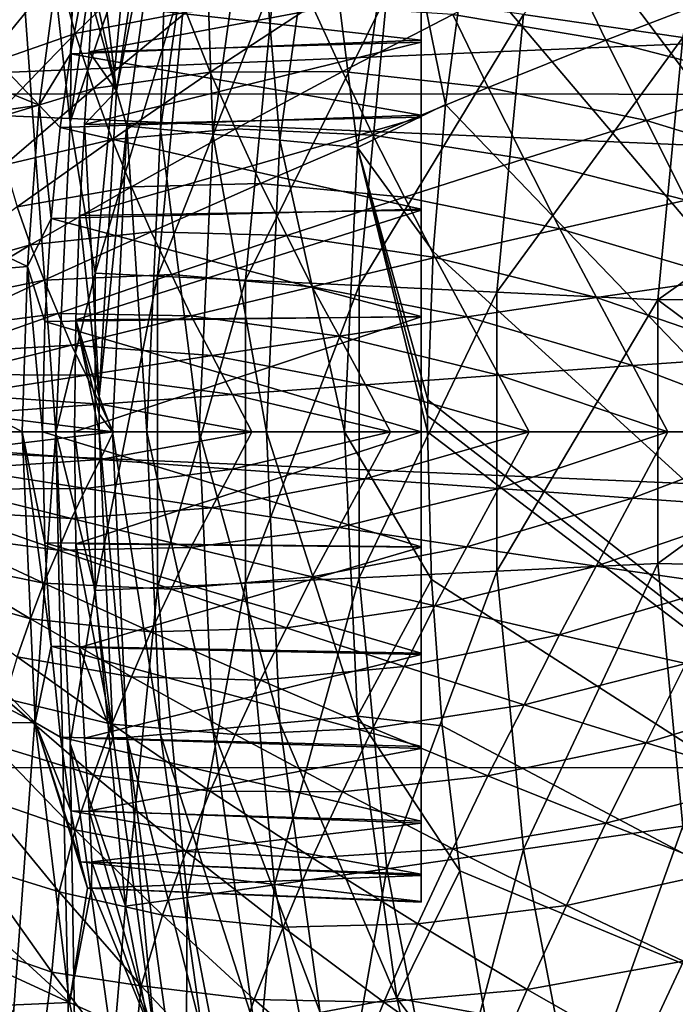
# Model space of a CAD drawing. Header units: metres. Extents: x -31 to 127, y -24 to 31.
# Tile 9 of 150: x -20.72 to -16.73, y -3.48 to 2.51. Entities that reach past the tile are written whole.
import ezdxf

# ---------------------------------------------------------------- set-up
doc = ezdxf.new("R2010")
doc.units = ezdxf.units.M
doc.layers.add('solid_12_381_041_XXX', color=7, linetype='CONTINUOUS')

msp = doc.modelspace()

# ---------------------------------------------------------------- linework, layer by layer
at = {"layer": 'solid_12_381_041_XXX'}
for points in [[(-20.413277, 1.883314, 115.500305), (-20.291185, 9.720755, 115.500305), (-21.076139, 7.876562, 115.500305)], [(-20.413277, 1.883314, 115.500305), (-20.151819, 3.759118, 115.500305), (-20.291185, 9.720755, 115.500305)], [(-20.499462, -0.006935, 115.500305), (-21.076139, 7.876562, 115.500305), (-21.076042, -7.876822, 115.500305)], [(-20.499462, -0.006935, 115.500305), (-20.413277, 1.883314, 115.500305), (-21.076139, 7.876562, 115.500305)], [(-10.718798, -5.719483, 143.050308), (-17.391512, 5.488624, 143.050308), (-10.718798, 5.719479, 143.050308)], [(-10.718798, -5.719483, 143.050308), (-17.641508, 4.623957, 143.050308), (-17.391512, 5.488624, 143.050308)], [(-10.718798, -5.719483, 143.050308), (-17.84767, 3.752752, 143.050308), (-17.641508, 4.623957, 143.050308)], [(23.655149, 4.054073, -4), (-23.911116, 2.054668, -4), (-23.651144, 4.076988, -4)], [(23.912514, 2.042088, -4), (-23.911116, 2.054668, -4), (23.655149, 4.054073, -4)], [(-16.684931, 2.399048, 125.583504), (-16.381338, 3.974181, 125.583504), (-17.655321, 2.538603, 124.063568)], [(-20.346802, 3.872965, 127.53817), (-19.854027, 3.91697, 141.120102), (-20.130098, 2.074645, 141.120102)], [(-19.811338, 3.703381, 141.621948), (-20.130098, 2.074645, 141.120102), (-19.854027, 3.91697, 141.120102)], [(-22.047062, 3.511264, 128.331024), (-20.346802, 3.872965, 127.53817), (-20.601984, 1.986371, 127.657166)], [(-20.601984, 1.986371, 127.657166), (-20.346802, 3.872965, 127.53817), (-20.409946, 2.29872, 132.464417)], [(-20.346802, 3.872965, 127.53817), (-20.351295, 2.612224, 133.057999), (-20.409946, 2.29872, 132.464417)], [(-20.346802, 3.872965, 127.53817), (-20.130098, 2.074645, 141.120102), (-20.282694, 2.777168, 134.384384)], [(-20.076191, 2.886632, 117.29406), (-20.151819, 3.759118, 115.500305), (-20.413277, 1.883314, 115.500305)], [(-10.718798, -5.719483, 143.050308), (-18.009626, 2.876137, 143.050308), (-17.84767, 3.752752, 143.050308)], [(-20.068533, 1.859623, 141.621948), (-20.130098, 2.074645, 141.120102), (-19.811338, 3.703381, 141.621948)], [(-20.068533, 1.859623, 141.621948), (-19.811338, 3.703381, 141.621948), (-19.861963, 1.840482, 142.08902)], [(-19.811338, 3.703381, 141.621948), (-19.607416, 3.665262, 142.08902), (-19.861963, 1.840482, 142.08902)], [(-19.861963, 1.840482, 142.08902), (-19.607416, 3.665262, 142.08902), (-19.544266, 1.811043, 142.488266)], [(-19.607416, 3.665262, 142.08902), (-19.293791, 3.606635, 142.488266), (-19.544266, 1.811043, 142.488266)], [(-19.544266, 1.811043, 142.488266), (-19.293791, 3.606635, 142.488266), (-19.136187, 1.773229, 142.793625)], [(-19.293791, 3.606635, 142.488266), (-18.890942, 3.531329, 142.793625), (-19.136187, 1.773229, 142.793625)], [(-22.170044, 2.630987, 128.388367), (-22.047062, 3.511264, 128.331024), (-20.601984, 1.986371, 127.657166)], [(-19.136187, 1.773229, 142.793625), (-18.890942, 3.531329, 142.793625), (-18.664373, 1.729509, 142.985138)], [(-18.890942, 3.531329, 142.793625), (-18.425175, 3.444262, 142.985138), (-18.664373, 1.729509, 142.985138)], [(-18.664373, 1.729509, 142.985138), (-18.425175, 3.444262, 142.985138), (-18.128487, 1.990728, 143.050308)], [(-18.425175, 3.444262, 142.985138), (-18.009626, 2.876137, 143.050308), (-18.128487, 1.990728, 143.050308)], [(-20.480488, 2.798801, 145.178833), (-20.382034, 2.422498, 145.185944), (-19.850616, 2.940373, 145.208755)], [(-19.850616, 2.940373, 145.208755), (-20.382034, 2.422498, 145.185944), (-19.706018, 2.552619, 145.218231)], [(-20.259676, 0.965209, 117.29406), (-20.076191, 2.886632, 117.29406), (-20.413277, 1.883314, 115.500305)], [(-19.701231, 2.832783, 119.06263), (-20.076191, 2.886632, 117.29406), (-20.259676, 0.965209, 117.29406)], [(-10.718798, -5.719483, 143.050308), (-18.128487, 1.990728, 143.050308), (-18.009626, 2.876137, 143.050308)], [(-17.393433, 2.881082, 145.325638), (-18.08489, 2.537766, 145.295624), (-17.152878, 2.381662, 145.339737)], [(-17.393433, 2.881082, 145.325638), (-17.152878, 2.381662, 145.339737), (-16.417868, 2.666394, 145.371567)], [(-19.881294, 0.947246, 119.06263), (-19.701231, 2.832783, 119.06263), (-20.259676, 0.965209, 117.29406)], [(-19.169666, 2.756347, 120.789749), (-19.701231, 2.832783, 119.06263), (-19.881294, 0.947246, 119.06263)], [(-18.277462, -2.857796, 133.693054), (-18.277462, 2.699038, 133.043457), (-18.277462, 2.860646, 133.715866)], [(-18.277462, -2.860646, 134.384735), (-18.277462, 2.860646, 133.715866), (-18.277462, 2.857796, 134.407547)], [(-18.277462, -2.857796, 133.693054), (-18.277462, 2.860646, 133.715866), (-18.277462, -2.860646, 134.384735)], [(-18.277462, -2.699038, 135.057159), (-18.277462, 2.857796, 134.407547), (-18.277462, 2.690887, 135.078812)], [(-18.277462, -2.860646, 134.384735), (-18.277462, 2.857796, 134.407547), (-18.277462, -2.699038, 135.057159)], [(-20.980555, 2.642631, 145.155029), (-20.951477, 2.224674, 145.158798), (-20.480488, 2.798801, 145.178833)], [(-20.480488, 2.798801, 145.178833), (-20.951477, 2.224674, 145.158798), (-20.382034, 2.422498, 145.185944)], [(-20.130098, 2.074645, 141.120102), (-20.280912, 2.618175, 135.035278), (-20.282694, 2.777168, 134.384384)], [(-19.344872, 0.921684, 120.789749), (-19.169666, 2.756347, 120.789749), (-19.881294, 0.947246, 119.06263)], [(-18.485832, 2.658018, 122.461281), (-19.169666, 2.756347, 120.789749), (-19.344872, 0.921684, 120.789749)], [(-20.351295, 2.612224, 133.057999), (-18.277462, 2.699038, 133.043457), (-18.277462, 2.381453, 132.429306)], [(-18.277462, -2.690887, 133.02179), (-18.277462, 2.381453, 132.429306), (-18.277462, 2.699038, 133.043457)], [(-18.277462, -2.690887, 133.02179), (-18.277462, 2.699038, 133.043457), (-18.277462, -2.857796, 133.693054)], [(-20.297421, 2.311035, 135.626587), (-18.277462, 2.369255, 135.68898), (-18.277462, 2.690887, 135.078812)], [(-20.280912, 2.618175, 135.035278), (-20.297421, 2.311035, 135.626587), (-18.277462, 2.690887, 135.078812)], [(-18.654787, 0.888803, 122.461281), (-18.485832, 2.658018, 122.461281), (-19.344872, 0.921684, 120.789749)], [(-17.655321, 2.538603, 124.063568), (-18.485832, 2.658018, 122.461281), (-18.654787, 0.888803, 122.461281)], [(-18.277462, -2.381453, 135.671295), (-18.277462, 2.690887, 135.078812), (-18.277462, 2.369255, 135.68898)], [(-18.277462, -2.699038, 135.057159), (-18.277462, 2.690887, 135.078812), (-18.277462, -2.381453, 135.671295)], [(-16.417868, 2.666394, 145.371567), (-17.152878, 2.381662, 145.339737), (-16.149405, 2.121691, 145.386673)], [(-22.25765, 1.750735, 128.429214), (-22.170044, 2.630987, 128.388367), (-20.601984, 1.986371, 127.657166)], [(-20.409946, 2.29872, 132.464417), (-20.351295, 2.612224, 133.057999), (-18.277462, 2.381453, 132.429306)], [(-20.130098, 2.074645, 141.120102), (-20.297421, 2.311035, 135.626587), (-20.280912, 2.618175, 135.035278)], [(-19.706018, 2.552619, 145.218231), (-19.559864, 2.18685, 145.227295), (-18.939882, 2.592184, 145.254868)], [(-18.939882, 2.592184, 145.254868), (-19.559864, 2.18685, 145.227295), (-18.756132, 2.191149, 145.265808)], [(-18.939882, 2.592184, 145.254868), (-18.756132, 2.191149, 145.265808), (-18.08489, 2.537766, 145.295624)], [(-20.382034, 2.422498, 145.185944), (-20.270298, 2.089067, 145.193146), (-19.706018, 2.552619, 145.218231)], [(-19.706018, 2.552619, 145.218231), (-20.270298, 2.089067, 145.193146), (-19.559864, 2.18685, 145.227295)], [(-18.08489, 2.537766, 145.295624), (-18.756132, 2.191149, 145.265808), (-17.870235, 2.093861, 145.308014)], [(-17.816687, 0.848873, 124.063568), (-17.655321, 2.538603, 124.063568), (-18.654787, 0.888803, 122.461281)], [(-18.08489, 2.537766, 145.295624), (-17.870235, 2.093861, 145.308014), (-17.152878, 2.381662, 145.339737)], [(-16.684931, 2.399048, 125.583504), (-17.655321, 2.538603, 124.063568), (-17.816687, 0.848873, 124.063568)], [(-20.951477, 2.224674, 145.158798), (-20.886831, 1.901406, 145.163544), (-20.382034, 2.422498, 145.185944)], [(-20.382034, 2.422498, 145.185944), (-20.886831, 1.901406, 145.163544), (-20.270298, 2.089067, 145.193146)], [(-16.837425, 0.80219, 125.583504), (-16.684931, 2.399048, 125.583504), (-17.816687, 0.848873, 124.063568)], [(-16.837425, 0.80219, 125.583504), (-15.664584, 1.633304, 127.000305), (-16.684931, 2.399048, 125.583504)], [(-20.409946, 2.29872, 132.464417), (-18.277462, 2.381453, 132.429306), (-18.277462, 1.926328, 131.908478)], [(-20.325274, 1.868716, 136.129547), (-18.277462, 1.914531, 136.202774), (-18.277462, 2.369255, 135.68898)], [(-20.297421, 2.311035, 135.626587), (-20.325274, 1.868716, 136.129547), (-18.277462, 2.369255, 135.68898)], [(-18.277462, -2.369255, 132.411621), (-18.277462, 1.926328, 131.908478), (-18.277462, 2.381453, 132.429306)], [(-18.277462, -2.369255, 132.411621), (-18.277462, 2.381453, 132.429306), (-18.277462, -2.690887, 133.02179)], [(-18.277462, -1.926328, 136.192123), (-18.277462, 2.369255, 135.68898), (-18.277462, 1.914531, 136.202774)], [(-18.277462, -2.381453, 135.671295), (-18.277462, 2.369255, 135.68898), (-18.277462, -1.926328, 136.192123)], [(-17.152878, 2.381662, 145.339737), (-17.870235, 2.093861, 145.308014), (-16.906937, 1.892639, 145.353409)], [(-17.152878, 2.381662, 145.339737), (-16.906937, 1.892639, 145.353409), (-16.149405, 2.121691, 145.386673)], [(-20.601984, 1.986371, 127.657166), (-20.409946, 2.29872, 132.464417), (-20.472986, 1.850819, 131.963608)], [(-20.472986, 1.850819, 131.963608), (-20.409946, 2.29872, 132.464417), (-18.277462, 1.926328, 131.908478)], [(-20.130098, 2.074645, 141.120102), (-20.325274, 1.868716, 136.129547), (-20.297421, 2.311035, 135.626587)], [(-20.270298, 2.089067, 145.193146), (-20.157787, 1.778788, 145.200043), (-19.559864, 2.18685, 145.227295)], [(-19.559864, 2.18685, 145.227295), (-20.157787, 1.778788, 145.200043), (-19.407614, 1.841807, 145.236237)], [(-19.559864, 2.18685, 145.227295), (-19.407614, 1.841807, 145.236237), (-18.756132, 2.191149, 145.265808)], [(-18.756132, 2.191149, 145.265808), (-19.407614, 1.841807, 145.236237), (-18.570337, 1.803476, 145.276398)], [(-18.756132, 2.191149, 145.265808), (-18.570337, 1.803476, 145.276398), (-17.870235, 2.093861, 145.308014)], [(-16.149405, 2.121691, 145.386673), (-16.906937, 1.892639, 145.353409), (-15.88588, 1.581786, 145.400772)], [(-23.911116, 2.054668, -4), (24, 0, -4), (-24, 0, -4)], [(23.912514, 2.042088, -4), (24, 0, -4), (-23.911116, 2.054668, -4)], [(-20.886831, 1.901406, 145.163544), (-20.810392, 1.62292, 145.168457), (-20.270298, 2.089067, 145.193146)], [(-20.270298, 2.089067, 145.193146), (-20.810392, 1.62292, 145.168457), (-20.157787, 1.778788, 145.200043)], [(-20.130098, 2.074645, 141.120102), (-20.235584, 0.21474, 141.120102), (-20.325274, 1.868716, 136.129547)], [(-20.068533, 1.859623, 141.621948), (-20.235584, 0.21474, 141.120102), (-20.130098, 2.074645, 141.120102)], [(-17.870235, 2.093861, 145.308014), (-18.570337, 1.803476, 145.276398), (-17.64999, 1.661271, 145.320129)], [(-17.870235, 2.093861, 145.308014), (-17.64999, 1.661271, 145.320129), (-16.906937, 1.892639, 145.353409)], [(-22.25765, 1.750735, 128.429214), (-20.601984, 1.986371, 127.657166), (-20.672581, 1.005658, 127.690086)], [(-20.672581, 1.005658, 127.690086), (-20.601984, 1.986371, 127.657166), (-20.52874, 1.297855, 131.584198)], [(-20.601984, 1.986371, 127.657166), (-20.472986, 1.850819, 131.963608), (-20.52874, 1.297855, 131.584198)], [(-18.664373, 1.729509, 142.985138), (-18.128487, 1.990728, 143.050308), (-18.20425, 1.096526, 143.050308)], [(-10.718798, -5.719483, 143.050308), (-18.20425, 1.096526, 143.050308), (-18.128487, 1.990728, 143.050308)], [(-20.472986, 1.850819, 131.963608), (-18.277462, 1.926328, 131.908478), (-18.277462, 1.355124, 131.509262)], [(-18.277462, -1.914531, 131.897827), (-18.277462, 1.355124, 131.509262), (-18.277462, 1.926328, 131.908478)], [(-18.277462, -1.914531, 131.897827), (-18.277462, 1.926328, 131.908478), (-18.277462, -2.369255, 132.411621)], [(-20.259676, 0.965209, 117.29406), (-20.413277, 1.883314, 115.500305), (-20.499462, -0.006935, 115.500305)], [(-20.355122, 1.3146, 136.515289), (-18.277462, 1.347385, 136.595688), (-18.277462, 1.914531, 136.202774)], [(-20.325274, 1.868716, 136.129547), (-20.355122, 1.3146, 136.515289), (-18.277462, 1.914531, 136.202774)], [(-20.235584, 0.21474, 141.120102), (-20.355122, 1.3146, 136.515289), (-20.325274, 1.868716, 136.129547)], [(-20.068533, 1.859623, 141.621948), (-20.154509, 0, 141.621948), (-20.235584, 0.21474, 141.120102)], [(-20.068533, 1.859623, 141.621948), (-19.947054, 0, 142.08902), (-20.154509, 0, 141.621948)], [(-20.068533, 1.859623, 141.621948), (-19.861963, 1.840482, 142.08902), (-19.947054, 0, 142.08902)], [(-18.277462, -1.355124, 136.591339), (-18.277462, 1.914531, 136.202774), (-18.277462, 1.347385, 136.595688)], [(-18.277462, -1.926328, 136.192123), (-18.277462, 1.914531, 136.202774), (-18.277462, -1.355124, 136.591339)], [(-16.906937, 1.892639, 145.353409), (-17.64999, 1.661271, 145.320129), (-16.665653, 1.40915, 145.366226)], [(-16.906937, 1.892639, 145.353409), (-16.665653, 1.40915, 145.366226), (-15.88588, 1.581786, 145.400772)], [(-20.52874, 1.297855, 131.584198), (-20.472986, 1.850819, 131.963608), (-18.277462, 1.355124, 131.509262)], [(-20.157787, 1.778788, 145.200043), (-20.039789, 1.490316, 145.206879), (-19.407614, 1.841807, 145.236237)], [(-19.407614, 1.841807, 145.236237), (-20.039789, 1.490316, 145.206879), (-19.253609, 1.510982, 145.244904)], [(-19.861963, 1.840482, 142.08902), (-19.627996, 0, 142.488266), (-19.947054, 0, 142.08902)], [(-19.861963, 1.840482, 142.08902), (-19.544266, 1.811043, 142.488266), (-19.627996, 0, 142.488266)], [(-19.544266, 1.811043, 142.488266), (-19.218168, 0, 142.793625), (-19.627996, 0, 142.488266)], [(-19.544266, 1.811043, 142.488266), (-19.136187, 1.773229, 142.793625), (-19.218168, 0, 142.793625)], [(-19.407614, 1.841807, 145.236237), (-19.253609, 1.510982, 145.244904), (-18.570337, 1.803476, 145.276398)], [(-18.570337, 1.803476, 145.276398), (-19.253609, 1.510982, 145.244904), (-18.378923, 1.427969, 145.286835)], [(-18.570337, 1.803476, 145.276398), (-18.378923, 1.427969, 145.286835), (-17.64999, 1.661271, 145.320129)], [(-22.309824, 0.867518, 128.453552), (-22.25765, 1.750735, 128.429214), (-20.672581, 1.005658, 127.690086)], [(-20.810392, 1.62292, 145.168457), (-20.734118, 1.368681, 145.173111), (-20.157787, 1.778788, 145.200043)], [(-20.157787, 1.778788, 145.200043), (-20.734118, 1.368681, 145.173111), (-20.039789, 1.490316, 145.206879)], [(-19.136187, 1.773229, 142.793625), (-18.744333, 0, 142.985138), (-19.218168, 0, 142.793625)], [(-19.136187, 1.773229, 142.793625), (-18.664373, 1.729509, 142.985138), (-18.744333, 0, 142.985138)], [(-18.664373, 1.729509, 142.985138), (-18.237942, 0, 143.050308), (-18.744333, 0, 142.985138)], [(-18.664373, 1.729509, 142.985138), (-18.237686, 0.096766, 143.050308), (-18.237942, 0, 143.050308)], [(-18.664373, 1.729509, 142.985138), (-18.20425, 1.096526, 143.050308), (-18.236916, 0.19353, 143.050308)], [(-18.664373, 1.729509, 142.985138), (-18.236916, 0.19353, 143.050308), (-18.237686, 0.096766, 143.050308)], [(-17.64999, 1.661271, 145.320129), (-18.378923, 1.427969, 145.286835), (-17.434305, 1.234884, 145.331528)], [(-17.64999, 1.661271, 145.320129), (-17.434305, 1.234884, 145.331528), (-16.665653, 1.40915, 145.366226)], [(-16.837425, 0.80219, 125.583504), (-15.728741, 0.812231, 127.000305), (-15.664584, 1.633304, 127.000305)], [(-20.039789, 1.490316, 145.206879), (-19.920479, 1.21685, 145.213547), (-19.253609, 1.510982, 145.244904)], [(-19.253609, 1.510982, 145.244904), (-19.920479, 1.21685, 145.213547), (-19.094118, 1.193105, 145.25354)], [(-19.253609, 1.510982, 145.244904), (-19.094118, 1.193105, 145.25354), (-18.378923, 1.427969, 145.286835)], [(-20.734118, 1.368681, 145.173111), (-20.653118, 1.137252, 145.17778), (-20.039789, 1.490316, 145.206879)], [(-20.039789, 1.490316, 145.206879), (-20.653118, 1.137252, 145.17778), (-19.920479, 1.21685, 145.213547)], [(-18.378923, 1.427969, 145.286835), (-19.094118, 1.193105, 145.25354), (-18.192137, 1.059267, 145.296661)], [(-18.378923, 1.427969, 145.286835), (-18.192137, 1.059267, 145.296661), (-17.434305, 1.234884, 145.331528)], [(-16.665653, 1.40915, 145.366226), (-17.434305, 1.234884, 145.331528), (-16.416744, 0.93304, 145.378784)], [(-20.734118, 1.368681, 145.173111), (-21.289324, 0.95721, 145.14653), (-20.653118, 1.137252, 145.17778)], [(-20.52874, 1.297855, 131.584198), (-18.277462, 1.355124, 131.509262), (-18.277462, 0.701965, 131.256577)], [(-20.377613, 0.68137, 136.759445), (-18.277462, 0.699196, 136.844559), (-18.277462, 1.347385, 136.595688)], [(-20.355122, 1.3146, 136.515289), (-20.377613, 0.68137, 136.759445), (-18.277462, 1.347385, 136.595688)], [(-18.277462, -1.347385, 131.504929), (-18.277462, 0.701965, 131.256577), (-18.277462, 1.355124, 131.509262)], [(-18.277462, -1.347385, 131.504929), (-18.277462, 1.355124, 131.509262), (-18.277462, -1.914531, 131.897827)], [(-18.277462, -0.701965, 136.844025), (-18.277462, 1.347385, 136.595688), (-18.277462, 0.699196, 136.844559)], [(-18.277462, -1.355124, 136.591339), (-18.277462, 1.347385, 136.595688), (-18.277462, -0.701965, 136.844025)], [(-20.672581, 1.005658, 127.690086), (-20.52874, 1.297855, 131.584198), (-20.567053, 0.671613, 131.346771)], [(-20.567053, 0.671613, 131.346771), (-20.52874, 1.297855, 131.584198), (-18.277462, 0.701965, 131.256577)], [(-20.235584, 0.21474, 141.120102), (-20.377613, 0.68137, 136.759445), (-20.355122, 1.3146, 136.515289)], [(-20.653118, 1.137252, 145.17778), (-20.571375, 0.921552, 145.182327), (-19.920479, 1.21685, 145.213547)], [(-19.920479, 1.21685, 145.213547), (-20.571375, 0.921552, 145.182327), (-19.795954, 0.957048, 145.220245)], [(-19.920479, 1.21685, 145.213547), (-19.795954, 0.957048, 145.220245), (-19.094118, 1.193105, 145.25354)], [(-17.434305, 1.234884, 145.331528), (-18.192137, 1.059267, 145.296661), (-17.210573, 0.816617, 145.342819)], [(-17.434305, 1.234884, 145.331528), (-17.210573, 0.816617, 145.342819), (-16.416744, 0.93304, 145.378784)], [(-19.094118, 1.193105, 145.25354), (-19.795954, 0.957048, 145.220245), (-18.939463, 0.882572, 145.261658)], [(-19.094118, 1.193105, 145.25354), (-18.939463, 0.882572, 145.261658), (-18.192137, 1.059267, 145.296661)], [(-21.289324, 0.95721, 145.14653), (-21.248056, 0.783193, 145.148941), (-20.653118, 1.137252, 145.17778)], [(-20.653118, 1.137252, 145.17778), (-21.248056, 0.783193, 145.148941), (-20.571375, 0.921552, 145.182327)], [(-10.718798, -5.719483, 143.050308), (-18.236916, 0.19353, 143.050308), (-18.20425, 1.096526, 143.050308)], [(-18.192137, 1.059267, 145.296661), (-18.939463, 0.882572, 145.261658), (-17.997044, 0.699358, 145.306519)], [(-18.192137, 1.059267, 145.296661), (-17.997044, 0.699358, 145.306519), (-17.210573, 0.816617, 145.342819)], [(-22.309824, 0.867518, 128.453552), (-20.672581, 1.005658, 127.690086), (-20.705179, 0, 127.705284)], [(-20.705179, 0, 127.705284), (-20.672581, 1.005658, 127.690086), (-20.580873, 0, 131.264969)], [(-20.672581, 1.005658, 127.690086), (-20.567053, 0.671613, 131.346771), (-20.580873, 0, 131.264969)], [(-20.259687, -0.964956, 117.29406), (-20.259676, 0.965209, 117.29406), (-20.499462, -0.006935, 115.500305)], [(-19.881294, 0.947246, 119.06263), (-20.259676, 0.965209, 117.29406), (-20.259687, -0.964956, 117.29406)], [(-21.248056, 0.783193, 145.148941), (-21.206724, 0.625563, 145.15126), (-20.571375, 0.921552, 145.182327)], [(-20.571375, 0.921552, 145.182327), (-21.206724, 0.625563, 145.15126), (-20.48481, 0.72017, 145.186966)], [(-20.571375, 0.921552, 145.182327), (-20.48481, 0.72017, 145.186966), (-19.795954, 0.957048, 145.220245)], [(-19.795954, 0.957048, 145.220245), (-20.48481, 0.72017, 145.186966), (-19.676594, 0.705071, 145.226501)], [(-19.881313, -0.94687, 119.06263), (-19.881294, 0.947246, 119.06263), (-20.259687, -0.964956, 117.29406)], [(-19.344872, 0.921684, 120.789749), (-19.881294, 0.947246, 119.06263), (-19.881313, -0.94687, 119.06263)], [(-19.344889, -0.921326, 120.789749), (-19.344872, 0.921684, 120.789749), (-19.881313, -0.94687, 119.06263)], [(-19.795954, 0.957048, 145.220245), (-19.676594, 0.705071, 145.226501), (-18.939463, 0.882572, 145.261658)], [(-18.654787, 0.888803, 122.461281), (-19.344872, 0.921684, 120.789749), (-19.344889, -0.921326, 120.789749)], [(-16.416744, 0.93304, 145.378784), (-17.210573, 0.816617, 145.342819), (-16.1714, 0.460841, 145.390594)], [(-22.326653, -0.018716, 128.461395), (-22.309824, 0.867518, 128.453552), (-20.705179, 0, 127.705284)], [(-18.939463, 0.882572, 145.261658), (-19.676594, 0.705071, 145.226501), (-18.776386, 0.581442, 145.269928)], [(-18.654802, -0.888462, 122.461281), (-18.654787, 0.888803, 122.461281), (-19.344889, -0.921326, 120.789749)], [(-18.939463, 0.882572, 145.261658), (-18.776386, 0.581442, 145.269928), (-17.997044, 0.699358, 145.306519)], [(-17.816687, 0.848873, 124.063568), (-18.654787, 0.888803, 122.461281), (-18.654802, -0.888462, 122.461281)], [(-17.816702, -0.848545, 124.063568), (-17.816687, 0.848873, 124.063568), (-18.654802, -0.888462, 122.461281)], [(-16.837425, 0.80219, 125.583504), (-17.816687, 0.848873, 124.063568), (-17.816702, -0.848545, 124.063568)], [(-17.210573, 0.816617, 145.342819), (-17.997044, 0.699358, 145.306519), (-16.990206, 0.402825, 145.3535)], [(-16.837437, -0.801934, 125.583504), (-16.837425, 0.80219, 125.583504), (-17.816702, -0.848545, 124.063568)], [(-17.210573, 0.816617, 145.342819), (-16.990206, 0.402825, 145.3535), (-16.1714, 0.460841, 145.390594)], [(-16.837437, -0.801934, 125.583504), (-15.749949, -0.007496, 127.000305), (-16.837425, 0.80219, 125.583504)], [(-16.837425, 0.80219, 125.583504), (-15.749949, -0.007496, 127.000305), (-15.728741, 0.812231, 127.000305)], [(-21.206724, 0.625563, 145.15126), (-21.161066, 0.482842, 145.153717), (-20.48481, 0.72017, 145.186966)], [(-20.48481, 0.72017, 145.186966), (-21.161066, 0.482842, 145.153717), (-20.403845, 0.527038, 145.191223)], [(-20.48481, 0.72017, 145.186966), (-20.403845, 0.527038, 145.191223), (-19.676594, 0.705071, 145.226501)], [(-20.567053, 0.671613, 131.346771), (-18.277462, 0, 131.169479), (-20.580873, 0, 131.264969)], [(-20.567053, 0.671613, 131.346771), (-18.277462, 0.701965, 131.256577), (-18.277462, 0, 131.169479)], [(-19.676594, 0.705071, 145.226501), (-20.403845, 0.527038, 145.191223), (-19.548826, 0.463045, 145.233002)], [(-20.386059, 0, 136.843704), (-18.277462, 0, 136.931122), (-18.277462, 0.699196, 136.844559)], [(-20.377613, 0.68137, 136.759445), (-20.386059, 0, 136.843704), (-18.277462, 0.699196, 136.844559)], [(-20.236725, 0, 141.120102), (-20.386059, 0, 136.843704), (-20.377613, 0.68137, 136.759445)], [(-20.236439, 0.107371, 141.120102), (-20.236725, 0, 141.120102), (-20.377613, 0.68137, 136.759445)], [(-20.235584, 0.21474, 141.120102), (-20.236439, 0.107371, 141.120102), (-20.377613, 0.68137, 136.759445)], [(-19.676594, 0.705071, 145.226501), (-19.548826, 0.463045, 145.233002), (-18.776386, 0.581442, 145.269928)], [(-17.997044, 0.699358, 145.306519), (-18.776386, 0.581442, 145.269928), (-17.805271, 0.344426, 145.315887)], [(-18.277462, -0.699196, 131.256058), (-18.277462, 0, 131.169479), (-18.277462, 0.701965, 131.256577)], [(-18.277462, -0.699196, 131.256058), (-18.277462, 0.701965, 131.256577), (-18.277462, -1.347385, 131.504929)], [(-18.277462, -0.701965, 136.844025), (-18.277462, 0.699196, 136.844559), (-18.277462, 0, 136.931122)], [(-17.997044, 0.699358, 145.306519), (-17.805271, 0.344426, 145.315887), (-16.990206, 0.402825, 145.3535)], [(-18.776386, 0.581442, 145.269928), (-19.548826, 0.463045, 145.233002), (-18.616718, 0.28573, 145.277786)], [(-18.776386, 0.581442, 145.269928), (-18.616718, 0.28573, 145.277786), (-17.805271, 0.344426, 145.315887)], [(-21.161066, 0.482842, 145.153717), (-21.121527, 0.348745, 145.155823), (-20.403845, 0.527038, 145.191223)], [(-20.403845, 0.527038, 145.191223), (-21.121527, 0.348745, 145.155823), (-20.314592, 0.344347, 145.195786)], [(-20.403845, 0.527038, 145.191223), (-20.314592, 0.344347, 145.195786), (-19.548826, 0.463045, 145.233002)], [(-19.548826, 0.463045, 145.233002), (-20.314592, 0.344347, 145.195786), (-19.424669, 0.226824, 145.239182)], [(-19.548826, 0.463045, 145.233002), (-19.424669, 0.226824, 145.239182), (-18.616718, 0.28573, 145.277786)], [(-15.933684, -0.000001, 145.401489), (-16.1714, 0.460841, 145.390594), (-16.990206, 0.402825, 145.3535)], [(-16.776894, -0.000001, 145.363419), (-16.990206, 0.402825, 145.3535), (-17.805271, 0.344426, 145.315887)], [(-16.776894, -0.000001, 145.363419), (-15.933684, -0.000001, 145.401489), (-16.990206, 0.402825, 145.3535)], [(-21.121527, 0.348745, 145.155823), (-21.073908, 0.225524, 145.158264), (-20.314592, 0.344347, 145.195786)], [(-20.314592, 0.344347, 145.195786), (-21.073908, 0.225524, 145.158264), (-20.229248, 0.167793, 145.200073)], [(-20.314592, 0.344347, 145.195786), (-20.229248, 0.167793, 145.200073), (-19.424669, 0.226824, 145.239182)], [(-17.62007, -0.000001, 145.324631), (-17.805271, 0.344426, 145.315887), (-18.616718, 0.28573, 145.277786)], [(-17.62007, -0.000001, 145.324631), (-16.776894, -0.000001, 145.363419), (-17.805271, 0.344426, 145.315887)], [(-18.463209, -0.000001, 145.285141), (-18.616718, 0.28573, 145.277786), (-19.424669, 0.226824, 145.239182)], [(-18.463209, -0.000001, 145.285141), (-17.62007, -0.000001, 145.324631), (-18.616718, 0.28573, 145.277786)], [(-21.073908, 0.225524, 145.158264), (-21.030573, 0.108725, 145.160477), (-20.229248, 0.167793, 145.200073)], [(-20.154509, 0, 141.621948), (-20.236439, 0.107371, 141.120102), (-20.235584, 0.21474, 141.120102)], [(-19.306314, -0.000001, 145.244934), (-19.424669, 0.226824, 145.239182), (-20.229248, 0.167793, 145.200073)], [(-19.306314, -0.000001, 145.244934), (-18.463209, -0.000001, 145.285141), (-19.424669, 0.226824, 145.239182)], [(-10.718798, -5.719483, 143.050308), (-18.237686, 0.096766, 143.050308), (-18.236916, 0.19353, 143.050308)], [(-20.149384, 0, 145.20401), (-20.229248, 0.167793, 145.200073), (-21.030573, 0.108725, 145.160477)], [(-20.149384, 0, 145.20401), (-19.306314, -0.000001, 145.244934), (-20.229248, 0.167793, 145.200073)], [(-20.992418, 0, 145.162384), (-20.149384, 0, 145.20401), (-21.030573, 0.108725, 145.160477)], [(-20.154509, 0, 141.621948), (-20.236725, 0, 141.120102), (-20.236439, 0.107371, 141.120102)], [(-10.718798, -5.719483, 143.050308), (-18.237942, 0, 143.050308), (-18.237686, 0.096766, 143.050308)], [(-24, 0, -4), (24, 0, -4), (23.911116, -2.054668, -4)], [(-24, 0, -4), (23.911116, -2.054668, -4), (-23.912514, -2.042088, -4)], [(-20.5669, -0.675294, 131.347702), (-20.705179, 0, 127.705284), (-20.580873, 0, 131.264969)], [(-18.277462, -0.699196, 131.256058), (-20.580873, 0, 131.264969), (-18.277462, 0, 131.169479)], [(-18.277462, -0.699196, 131.256058), (-20.5669, -0.675294, 131.347702), (-20.580873, 0, 131.264969)], [(-20.377605, -0.681955, 136.759094), (-18.277462, 0, 136.931122), (-20.386059, 0, 136.843704)], [(-20.15098, -1.86092, 141.120102), (-20.386059, 0, 136.843704), (-20.236725, 0, 141.120102)], [(-20.15098, -1.86092, 141.120102), (-20.377605, -0.681955, 136.759094), (-20.386059, 0, 136.843704)], [(-18.277462, -0.701965, 136.844025), (-18.277462, 0, 136.931122), (-20.377605, -0.681955, 136.759094)], [(-20.068533, -1.859623, 141.621948), (-20.15098, -1.86092, 141.120102), (-20.236725, 0, 141.120102)], [(-20.068533, -1.859623, 141.621948), (-20.236725, 0, 141.120102), (-20.154509, 0, 141.621948)], [(-22.326653, -0.018716, 128.461395), (-20.705179, 0, 127.705284), (-20.625158, -1.767748, 127.667969)], [(-22.308254, -0.904602, 128.45282), (-22.326653, -0.018716, 128.461395), (-20.625158, -1.767748, 127.667969)], [(-20.499462, -0.006935, 115.500305), (-21.076042, -7.876822, 115.500305), (-20.291042, -9.721052, 115.500305)], [(-21.03145, -0.108661, 145.160431), (-20.149384, 0, 145.20401), (-20.992418, 0, 145.162384)], [(-20.230104, -0.167732, 145.200027), (-20.149384, 0, 145.20401), (-21.03145, -0.108661, 145.160431)], [(-20.5669, -0.675294, 131.347702), (-20.528217, -1.304216, 131.587601), (-20.705179, 0, 127.705284)], [(-20.625158, -1.767748, 127.667969), (-20.705179, 0, 127.705284), (-20.528217, -1.304216, 131.587601)], [(-20.412106, -1.895974, 115.500305), (-20.499462, -0.006935, 115.500305), (-20.291042, -9.721052, 115.500305)], [(-20.259687, -0.964956, 117.29406), (-20.499462, -0.006935, 115.500305), (-20.412106, -1.895974, 115.500305)], [(-20.230104, -0.167732, 145.200027), (-19.306314, -0.000001, 145.244934), (-20.149384, 0, 145.20401)], [(-19.425505, -0.226764, 145.239136), (-19.306314, -0.000001, 145.244934), (-20.230104, -0.167732, 145.200027)], [(-20.154509, 0, 141.621948), (-19.947054, 0, 142.08902), (-19.861963, -1.840482, 142.08902)], [(-20.068533, -1.859623, 141.621948), (-20.154509, 0, 141.621948), (-19.861963, -1.840482, 142.08902)], [(-19.947054, 0, 142.08902), (-19.627996, 0, 142.488266), (-19.544266, -1.811043, 142.488266)], [(-19.861963, -1.840482, 142.08902), (-19.947054, 0, 142.08902), (-19.544266, -1.811043, 142.488266)], [(-19.627996, 0, 142.488266), (-19.218168, 0, 142.793625), (-19.136187, -1.773229, 142.793625)], [(-19.544266, -1.811043, 142.488266), (-19.627996, 0, 142.488266), (-19.136187, -1.773229, 142.793625)], [(-19.425505, -0.226764, 145.239136), (-18.463209, -0.000001, 145.285141), (-19.306314, -0.000001, 145.244934)], [(-18.617533, -0.285673, 145.277756), (-18.463209, -0.000001, 145.285141), (-19.425505, -0.226764, 145.239136)], [(-19.218168, 0, 142.793625), (-18.744333, 0, 142.985138), (-18.664373, -1.729509, 142.985138)], [(-19.136187, -1.773229, 142.793625), (-19.218168, 0, 142.793625), (-18.664373, -1.729509, 142.985138)], [(-18.744333, 0, 142.985138), (-18.237942, 0, 143.050308), (-18.215179, -0.898408, 143.050308)], [(-18.664373, -1.729509, 142.985138), (-18.744333, 0, 142.985138), (-18.215179, -0.898408, 143.050308)], [(-18.617533, -0.285673, 145.277756), (-17.62007, -0.000001, 145.324631), (-18.463209, -0.000001, 145.285141)], [(-17.806065, -0.344371, 145.315857), (-17.62007, -0.000001, 145.324631), (-18.617533, -0.285673, 145.277756)], [(-10.718798, -5.719483, 143.050308), (-18.215179, -0.898408, 143.050308), (-18.237942, 0, 143.050308)], [(-17.806065, -0.344371, 145.315857), (-16.776894, -0.000001, 145.363419), (-17.62007, -0.000001, 145.324631)], [(-16.990978, -0.402773, 145.353455), (-16.776894, -0.000001, 145.363419), (-17.806065, -0.344371, 145.315857)], [(-16.990978, -0.402773, 145.353455), (-15.933684, -0.000001, 145.401489), (-16.776894, -0.000001, 145.363419)], [(-16.172152, -0.460792, 145.390549), (-15.933684, -0.000001, 145.401489), (-16.990978, -0.402773, 145.353455)], [(-16.837437, -0.801934, 125.583504), (-15.72787, -0.827507, 127.000305), (-15.749949, -0.007496, 127.000305)], [(-20.230104, -0.167732, 145.200027), (-21.03145, -0.108661, 145.160431), (-21.075579, -0.225263, 145.158188)], [(-20.230104, -0.167732, 145.200027), (-21.075579, -0.225263, 145.158188), (-20.316227, -0.344095, 145.195709)], [(-19.425505, -0.226764, 145.239136), (-20.230104, -0.167732, 145.200027), (-20.316227, -0.344095, 145.195709)], [(-20.316227, -0.344095, 145.195709), (-21.075579, -0.225263, 145.158188), (-21.122772, -0.348436, 145.155762)], [(-19.425505, -0.226764, 145.239136), (-20.316227, -0.344095, 145.195709), (-19.550426, -0.462802, 145.232925)], [(-18.617533, -0.285673, 145.277756), (-19.425505, -0.226764, 145.239136), (-19.550426, -0.462802, 145.232925)], [(-18.617533, -0.285673, 145.277756), (-19.550426, -0.462802, 145.232925), (-18.77795, -0.581207, 145.269852)], [(-17.806065, -0.344371, 145.315857), (-18.617533, -0.285673, 145.277756), (-18.77795, -0.581207, 145.269852)], [(-20.405069, -0.526739, 145.191162), (-21.122772, -0.348436, 145.155762), (-21.162542, -0.482322, 145.153641)], [(-20.316227, -0.344095, 145.195709), (-21.122772, -0.348436, 145.155762), (-20.405069, -0.526739, 145.191162)], [(-19.550426, -0.462802, 145.232925), (-20.316227, -0.344095, 145.195709), (-20.405069, -0.526739, 145.191162)], [(-17.806065, -0.344371, 145.315857), (-18.77795, -0.581207, 145.269852), (-17.998571, -0.699133, 145.306458)], [(-16.990978, -0.402773, 145.353455), (-17.806065, -0.344371, 145.315857), (-17.998571, -0.699133, 145.306458)], [(-16.990978, -0.402773, 145.353455), (-17.998571, -0.699133, 145.306458), (-17.212063, -0.816402, 145.342743)], [(-16.172152, -0.460792, 145.390549), (-16.990978, -0.402773, 145.353455), (-17.212063, -0.816402, 145.342743)], [(-19.550426, -0.462802, 145.232925), (-20.405069, -0.526739, 145.191162), (-19.677797, -0.704783, 145.226456)], [(-18.77795, -0.581207, 145.269852), (-19.550426, -0.462802, 145.232925), (-19.677797, -0.704783, 145.226456)], [(-16.172152, -0.460792, 145.390549), (-17.212063, -0.816402, 145.342743), (-16.418196, -0.932835, 145.378708)], [(-20.486271, -0.719667, 145.18689), (-21.162542, -0.482322, 145.153641), (-21.208397, -0.624778, 145.151169)], [(-20.405069, -0.526739, 145.191162), (-21.162542, -0.482322, 145.153641), (-20.486271, -0.719667, 145.18689)], [(-19.677797, -0.704783, 145.226456), (-20.405069, -0.526739, 145.191162), (-20.486271, -0.719667, 145.18689)], [(-18.77795, -0.581207, 145.269852), (-19.677797, -0.704783, 145.226456), (-18.940645, -0.882294, 145.261597)], [(-17.998571, -0.699133, 145.306458), (-18.77795, -0.581207, 145.269852), (-18.940645, -0.882294, 145.261597)], [(-20.573038, -0.920793, 145.182251), (-21.208397, -0.624778, 145.151169), (-21.248335, -0.78303, 145.148926)], [(-20.486271, -0.719667, 145.18689), (-21.208397, -0.624778, 145.151169), (-20.573038, -0.920793, 145.182251)], [(-18.277462, -1.347385, 131.504929), (-20.528217, -1.304216, 131.587601), (-20.5669, -0.675294, 131.347702)], [(-18.277462, -0.699196, 131.256058), (-18.277462, -1.347385, 131.504929), (-20.5669, -0.675294, 131.347702)], [(-19.677797, -0.704783, 145.226456), (-20.486271, -0.719667, 145.18689), (-19.797398, -0.956562, 145.220169)], [(-20.15098, -1.86092, 141.120102), (-20.355211, -1.312439, 136.516678), (-20.377605, -0.681955, 136.759094)], [(-18.277462, -0.701965, 136.844025), (-20.377605, -0.681955, 136.759094), (-20.355211, -1.312439, 136.516678)], [(-18.277462, -1.355124, 136.591339), (-18.277462, -0.701965, 136.844025), (-20.355211, -1.312439, 136.516678)], [(-18.940645, -0.882294, 145.261597), (-19.677797, -0.704783, 145.226456), (-19.797398, -0.956562, 145.220169)], [(-17.998571, -0.699133, 145.306458), (-18.940645, -0.882294, 145.261597), (-18.1933, -1.059001, 145.296616)], [(-17.212063, -0.816402, 145.342743), (-17.998571, -0.699133, 145.306458), (-18.1933, -1.059001, 145.296616)], [(-19.797398, -0.956562, 145.220169), (-20.486271, -0.719667, 145.18689), (-20.573038, -0.920793, 145.182251)], [(-20.653399, -1.137095, 145.177765), (-21.248335, -0.78303, 145.148926), (-21.290266, -0.956504, 145.146484)], [(-20.573038, -0.920793, 145.182251), (-21.248335, -0.78303, 145.148926), (-20.653399, -1.137095, 145.177765)], [(-17.212063, -0.816402, 145.342743), (-18.1933, -1.059001, 145.296616), (-17.435446, -1.23463, 145.331467)], [(-16.837437, -0.801934, 125.583504), (-17.816702, -0.848545, 124.063568), (-17.655369, -2.538278, 124.063568)], [(-16.684969, -2.398795, 125.583504), (-16.837437, -0.801934, 125.583504), (-17.655369, -2.538278, 124.063568)], [(-16.418196, -0.932835, 145.378708), (-17.212063, -0.816402, 145.342743), (-17.435446, -1.23463, 145.331467)], [(-16.684969, -2.398795, 125.583504), (-15.72787, -0.827507, 127.000305), (-16.837437, -0.801934, 125.583504)], [(-18.940645, -0.882294, 145.261597), (-19.797398, -0.956562, 145.220169), (-19.095543, -1.192638, 145.253464)], [(-18.654802, -0.888462, 122.461281), (-19.344889, -0.921326, 120.789749), (-19.169718, -2.755992, 120.789749)], [(-18.48588, -2.657681, 122.461281), (-18.654802, -0.888462, 122.461281), (-19.169718, -2.755992, 120.789749)], [(-18.1933, -1.059001, 145.296616), (-18.940645, -0.882294, 145.261597), (-19.095543, -1.192638, 145.253464)], [(-17.816702, -0.848545, 124.063568), (-18.654802, -0.888462, 122.461281), (-18.48588, -2.657681, 122.461281)], [(-17.655369, -2.538278, 124.063568), (-17.816702, -0.848545, 124.063568), (-18.48588, -2.657681, 122.461281)], [(-22.254749, -1.786774, 128.427856), (-22.308254, -0.904602, 128.45282), (-20.625158, -1.767748, 127.667969)], [(-20.653399, -1.137095, 145.177765), (-21.290266, -0.956504, 145.146484), (-20.735069, -1.368, 145.173065)], [(-19.922131, -1.216118, 145.21347), (-20.573038, -0.920793, 145.182251), (-20.653399, -1.137095, 145.177765)], [(-19.797398, -0.956562, 145.220169), (-20.573038, -0.920793, 145.182251), (-19.922131, -1.216118, 145.21347)], [(-19.881313, -0.94687, 119.06263), (-20.259687, -0.964956, 117.29406), (-20.076227, -2.886381, 117.29406)], [(-19.701284, -2.83241, 119.06263), (-19.881313, -0.94687, 119.06263), (-20.076227, -2.886381, 117.29406)], [(-19.095543, -1.192638, 145.253464), (-19.797398, -0.956562, 145.220169), (-19.922131, -1.216118, 145.21347)], [(-19.344889, -0.921326, 120.789749), (-19.881313, -0.94687, 119.06263), (-19.701284, -2.83241, 119.06263)], [(-19.169718, -2.755992, 120.789749), (-19.344889, -0.921326, 120.789749), (-19.701284, -2.83241, 119.06263)], [(-18.664373, -1.729509, 142.985138), (-18.215179, -0.898408, 143.050308), (-18.149614, -1.788723, 143.050308)], [(-10.718798, -5.719483, 143.050308), (-18.149614, -1.788723, 143.050308), (-18.215179, -0.898408, 143.050308)], [(-16.418196, -0.932835, 145.378708), (-17.435446, -1.23463, 145.331467), (-16.666771, -1.408908, 145.36618)], [(-20.076227, -2.886381, 117.29406), (-20.259687, -0.964956, 117.29406), (-20.412106, -1.895974, 115.500305)], [(-18.1933, -1.059001, 145.296616), (-19.095543, -1.192638, 145.253464), (-18.380329, -1.427522, 145.286758)], [(-17.435446, -1.23463, 145.331467), (-18.1933, -1.059001, 145.296616), (-18.380329, -1.427522, 145.286758)], [(-20.040073, -1.490165, 145.206863), (-20.653399, -1.137095, 145.177765), (-20.735069, -1.368, 145.173065)], [(-19.922131, -1.216118, 145.21347), (-20.653399, -1.137095, 145.177765), (-20.040073, -1.490165, 145.206863)], [(-19.095543, -1.192638, 145.253464), (-19.922131, -1.216118, 145.21347), (-19.255249, -1.510278, 145.244827)], [(-18.380329, -1.427522, 145.286758), (-19.095543, -1.192638, 145.253464), (-19.255249, -1.510278, 145.244827)], [(-19.255249, -1.510278, 145.244827), (-19.922131, -1.216118, 145.21347), (-20.040073, -1.490165, 145.206863)], [(-17.435446, -1.23463, 145.331467), (-18.380329, -1.427522, 145.286758), (-17.651375, -1.660843, 145.320053)], [(-16.666771, -1.408908, 145.36618), (-17.435446, -1.23463, 145.331467), (-17.651375, -1.660843, 145.320053)], [(-20.625158, -1.767748, 127.667969), (-20.528217, -1.304216, 131.587601), (-20.472094, -1.85816, 131.970078)], [(-18.277462, -1.914531, 131.897827), (-20.472094, -1.85816, 131.970078), (-20.528217, -1.304216, 131.587601)], [(-18.277462, -1.347385, 131.504929), (-18.277462, -1.914531, 131.897827), (-20.528217, -1.304216, 131.587601)], [(-20.15098, -1.86092, 141.120102), (-20.325583, -1.863539, 136.134308), (-20.355211, -1.312439, 136.516678)], [(-18.277462, -1.355124, 136.591339), (-20.355211, -1.312439, 136.516678), (-20.325583, -1.863539, 136.134308)], [(-20.158747, -1.778132, 145.199997), (-20.735069, -1.368, 145.173065), (-20.810843, -1.622533, 145.168442)], [(-20.040073, -1.490165, 145.206863), (-20.735069, -1.368, 145.173065), (-20.158747, -1.778132, 145.199997)], [(-18.277462, -1.926328, 136.192123), (-18.277462, -1.355124, 136.591339), (-20.325583, -1.863539, 136.134308)], [(-18.380329, -1.427522, 145.286758), (-19.255249, -1.510278, 145.244827), (-18.571964, -1.802801, 145.276321)], [(-17.651375, -1.660843, 145.320053), (-18.380329, -1.427522, 145.286758), (-18.571964, -1.802801, 145.276321)], [(-16.666771, -1.408908, 145.36618), (-17.651375, -1.660843, 145.320053), (-16.9083, -1.892231, 145.353348)], [(-15.886975, -1.581556, 145.400726), (-16.666771, -1.408908, 145.36618), (-16.9083, -1.892231, 145.353348)], [(-19.4079, -1.841662, 145.236221), (-20.040073, -1.490165, 145.206863), (-20.158747, -1.778132, 145.199997)], [(-19.255249, -1.510278, 145.244827), (-20.040073, -1.490165, 145.206863), (-19.4079, -1.841662, 145.236221)], [(-18.571964, -1.802801, 145.276321), (-19.255249, -1.510278, 145.244827), (-19.4079, -1.841662, 145.236221)], [(-15.886975, -1.581556, 145.400726), (-16.9083, -1.892231, 145.353348), (-16.150747, -2.121304, 145.386612)], [(-20.27076, -2.088693, 145.19313), (-20.810843, -1.622533, 145.168442), (-20.887503, -1.900705, 145.163513)], [(-20.158747, -1.778132, 145.199997), (-20.810843, -1.622533, 145.168442), (-20.27076, -2.088693, 145.19313)], [(-17.651375, -1.660843, 145.320053), (-18.571964, -1.802801, 145.276321), (-17.871847, -2.093215, 145.307938)], [(-16.9083, -1.892231, 145.353348), (-17.651375, -1.660843, 145.320053), (-17.871847, -2.093215, 145.307938)], [(-19.136187, -1.773229, 142.793625), (-18.664373, -1.729509, 142.985138), (-18.425175, -3.444262, 142.985138)], [(-18.664373, -1.729509, 142.985138), (-18.149614, -1.788723, 143.050308), (-18.041248, -2.670947, 143.050308)], [(-18.425175, -3.444262, 142.985138), (-18.664373, -1.729509, 142.985138), (-18.041248, -2.670947, 143.050308)], [(-22.254749, -1.786774, 128.427856), (-20.625158, -1.767748, 127.667969), (-20.417236, -3.471261, 127.571014)], [(-22.166069, -2.66522, 128.386505), (-22.254749, -1.786774, 128.427856), (-20.417236, -3.471261, 127.571014)], [(-20.625158, -1.767748, 127.667969), (-20.35054, -2.615642, 133.066986), (-20.306238, -2.776495, 133.718994)], [(-20.417236, -3.471261, 127.571014), (-20.625158, -1.767748, 127.667969), (-20.306238, -2.776495, 133.718994)], [(-20.625158, -1.767748, 127.667969), (-20.40893, -2.304942, 132.473343), (-20.35054, -2.615642, 133.066986)], [(-20.625158, -1.767748, 127.667969), (-20.472094, -1.85816, 131.970078), (-20.40893, -2.304942, 132.473343)], [(-19.560829, -2.186219, 145.227249), (-20.158747, -1.778132, 145.199997), (-20.27076, -2.088693, 145.19313)], [(-19.4079, -1.841662, 145.236221), (-20.158747, -1.778132, 145.199997), (-19.560829, -2.186219, 145.227249)], [(-19.544266, -1.811043, 142.488266), (-19.136187, -1.773229, 142.793625), (-18.890942, -3.531329, 142.793625)], [(-18.890942, -3.531329, 142.793625), (-19.136187, -1.773229, 142.793625), (-18.425175, -3.444262, 142.985138)], [(-10.718798, -5.719483, 143.050308), (-18.041248, -2.670947, 143.050308), (-18.149614, -1.788723, 143.050308)], [(-20.068533, -1.859623, 141.621948), (-19.861963, -1.840482, 142.08902), (-19.607416, -3.665262, 142.08902)], [(-19.861963, -1.840482, 142.08902), (-19.544266, -1.811043, 142.488266), (-19.293791, -3.606635, 142.488266)], [(-19.607416, -3.665262, 142.08902), (-19.861963, -1.840482, 142.08902), (-19.293791, -3.606635, 142.488266)], [(-18.75642, -2.191011, 145.265793), (-19.4079, -1.841662, 145.236221), (-19.560829, -2.186219, 145.227249)], [(-19.293791, -3.606635, 142.488266), (-19.544266, -1.811043, 142.488266), (-18.890942, -3.531329, 142.793625)], [(-18.571964, -1.802801, 145.276321), (-19.4079, -1.841662, 145.236221), (-18.75642, -2.191011, 145.265793)], [(-17.871847, -2.093215, 145.307938), (-18.571964, -1.802801, 145.276321), (-18.75642, -2.191011, 145.265793)], [(-20.382725, -2.421824, 145.185913), (-20.887503, -1.900705, 145.163513), (-20.951376, -2.224821, 145.158798)], [(-20.27076, -2.088693, 145.19313), (-20.887503, -1.900705, 145.163513), (-20.382725, -2.421824, 145.185913)], [(-18.277462, -2.369255, 132.411621), (-20.40893, -2.304942, 132.473343), (-20.472094, -1.85816, 131.970078)], [(-18.277462, -1.914531, 131.897827), (-18.277462, -2.369255, 132.411621), (-20.472094, -1.85816, 131.970078)], [(-20.150206, -3.767937, 115.500305), (-20.412106, -1.895974, 115.500305), (-20.291042, -9.721052, 115.500305)], [(-20.076227, -2.886381, 117.29406), (-20.412106, -1.895974, 115.500305), (-20.150206, -3.767937, 115.500305)], [(-20.15098, -1.86092, 141.120102), (-20.297785, -2.305297, 135.634781), (-20.325583, -1.863539, 136.134308)], [(-18.277462, -1.926328, 136.192123), (-20.325583, -1.863539, 136.134308), (-20.297785, -2.305297, 135.634781)], [(-20.15098, -1.86092, 141.120102), (-19.894472, -3.706071, 141.120102), (-20.297785, -2.305297, 135.634781)], [(-20.068533, -1.859623, 141.621948), (-19.894472, -3.706071, 141.120102), (-20.15098, -1.86092, 141.120102)], [(-19.811338, -3.703381, 141.621948), (-19.894472, -3.706071, 141.120102), (-20.068533, -1.859623, 141.621948)], [(-19.811338, -3.703381, 141.621948), (-20.068533, -1.859623, 141.621948), (-19.607416, -3.665262, 142.08902)], [(-16.9083, -1.892231, 145.353348), (-17.871847, -2.093215, 145.307938), (-17.15447, -2.381048, 145.339676)], [(-16.150747, -2.121304, 145.386612), (-16.9083, -1.892231, 145.353348), (-17.15447, -2.381048, 145.339676)], [(-18.277462, -2.381453, 135.671295), (-18.277462, -1.926328, 136.192123), (-20.297785, -2.305297, 135.634781)], [(-23.912514, -2.042088, -4), (23.911116, -2.054668, -4), (-23.655149, -4.054073, -4)], [(-23.655149, -4.054073, -4), (23.911116, -2.054668, -4), (23.651144, -4.076988, -4)], [(-19.706486, -2.552261, 145.218201), (-20.27076, -2.088693, 145.19313), (-20.382725, -2.421824, 145.185913)], [(-19.560829, -2.186219, 145.227249), (-20.27076, -2.088693, 145.19313), (-19.706486, -2.552261, 145.218201)], [(-17.871847, -2.093215, 145.307938), (-18.75642, -2.191011, 145.265793), (-18.085182, -2.537634, 145.295609)], [(-17.15447, -2.381048, 145.339676), (-17.871847, -2.093215, 145.307938), (-18.085182, -2.537634, 145.295609)], [(-16.150747, -2.121304, 145.386612), (-17.15447, -2.381048, 145.339676), (-16.419441, -2.66581, 145.371506)], [(-18.940851, -2.591581, 145.254822), (-19.560829, -2.186219, 145.227249), (-19.706486, -2.552261, 145.218201)], [(-18.75642, -2.191011, 145.265793), (-19.560829, -2.186219, 145.227249), (-18.940851, -2.591581, 145.254822)], [(-18.085182, -2.537634, 145.295609), (-18.75642, -2.191011, 145.265793), (-18.940851, -2.591581, 145.254822)], [(-20.480387, -2.798943, 145.178833), (-20.951376, -2.224821, 145.158798), (-20.979904, -2.64361, 145.155045)], [(-20.382725, -2.421824, 145.185913), (-20.951376, -2.224821, 145.158798), (-20.480387, -2.798943, 145.178833)], [(-18.277462, -2.690887, 133.02179), (-20.35054, -2.615642, 133.066986), (-20.40893, -2.304942, 132.473343)], [(-18.277462, -2.369255, 132.411621), (-18.277462, -2.690887, 133.02179), (-20.40893, -2.304942, 132.473343)], [(-19.894472, -3.706071, 141.120102), (-20.281019, -2.615278, 135.042831), (-20.297785, -2.305297, 135.634781)], [(-18.277462, -2.381453, 135.671295), (-20.297785, -2.305297, 135.634781), (-20.281019, -2.615278, 135.042831)], [(-18.277462, -2.699038, 135.057159), (-18.277462, -2.381453, 135.671295), (-20.281019, -2.615278, 135.042831)], [(-17.15447, -2.381048, 145.339676), (-18.085182, -2.537634, 145.295609), (-17.393724, -2.880957, 145.325623)], [(-16.419441, -2.66581, 145.371506), (-17.15447, -2.381048, 145.339676), (-17.393724, -2.880957, 145.325623)], [(-19.85132, -2.939727, 145.208725), (-20.382725, -2.421824, 145.185913), (-20.480387, -2.798943, 145.178833)], [(-19.706486, -2.552261, 145.218201), (-20.382725, -2.421824, 145.185913), (-19.85132, -2.939727, 145.208725)], [(-16.684969, -2.398795, 125.583504), (-17.655369, -2.538278, 124.063568), (-17.334146, -4.205024, 124.063568)], [(-16.381399, -3.973933, 125.583504), (-16.684969, -2.398795, 125.583504), (-17.334146, -4.205024, 124.063568)], [(-19.117567, -3.012448, 145.243668), (-19.706486, -2.552261, 145.218201), (-19.85132, -2.939727, 145.208725)], [(-18.940851, -2.591581, 145.254822), (-19.706486, -2.552261, 145.218201), (-19.117567, -3.012448, 145.243668)], [(-18.085182, -2.537634, 145.295609), (-18.940851, -2.591581, 145.254822), (-18.298344, -2.993533, 145.2827)], [(-17.655369, -2.538278, 124.063568), (-18.48588, -2.657681, 122.461281), (-18.149549, -4.402831, 122.461281)], [(-17.393724, -2.880957, 145.325623), (-18.085182, -2.537634, 145.295609), (-18.298344, -2.993533, 145.2827)], [(-17.334146, -4.205024, 124.063568), (-17.655369, -2.538278, 124.063568), (-18.149549, -4.402831, 122.461281)], [(-18.277462, -2.857796, 133.693054), (-20.306238, -2.776495, 133.718994), (-20.35054, -2.615642, 133.066986)], [(-18.277462, -2.690887, 133.02179), (-18.277462, -2.857796, 133.693054), (-20.35054, -2.615642, 133.066986)], [(-19.894472, -3.706071, 141.120102), (-20.282593, -2.776266, 134.390747), (-20.281019, -2.615278, 135.042831)], [(-18.277462, -2.699038, 135.057159), (-20.281019, -2.615278, 135.042831), (-20.282593, -2.776266, 134.390747)], [(-18.298344, -2.993533, 145.2827), (-18.940851, -2.591581, 145.254822), (-19.117567, -3.012448, 145.243668)], [(-22.042072, -3.5429, 128.32869), (-22.166069, -2.66522, 128.386505), (-20.417236, -3.471261, 127.571014)], [(-20.524525, -3.287503, 145.173248), (-20.979904, -2.64361, 145.155045), (-21.016571, -3.117366, 145.150085)], [(-20.480387, -2.798943, 145.178833), (-20.979904, -2.64361, 145.155045), (-20.524525, -3.287503, 145.173248)], [(-18.48588, -2.657681, 122.461281), (-19.169718, -2.755992, 120.789749), (-18.820944, -4.5657, 120.789749)], [(-18.149549, -4.402831, 122.461281), (-18.48588, -2.657681, 122.461281), (-18.820944, -4.5657, 120.789749)], [(-18.425175, -3.444262, 142.985138), (-18.041248, -2.670947, 143.050308), (-17.890078, -3.545078, 143.050308)], [(-10.718798, -5.719483, 143.050308), (-17.890078, -3.545078, 143.050308), (-18.041248, -2.670947, 143.050308)], [(-16.419441, -2.66581, 145.371506), (-17.393724, -2.880957, 145.325623), (-16.681644, -3.220379, 145.35585)], [(-18.277462, -2.860646, 134.384735), (-18.277462, -2.699038, 135.057159), (-20.282593, -2.776266, 134.390747)], [(-19.980558, -3.369123, 145.19931), (-20.480387, -2.798943, 145.178833), (-20.524525, -3.287503, 145.173248)], [(-19.85132, -2.939727, 145.208725), (-20.480387, -2.798943, 145.178833), (-19.980558, -3.369123, 145.19931)], [(-20.417236, -3.471261, 127.571014), (-20.306238, -2.776495, 133.718994), (-20.282593, -2.776266, 134.390747)], [(-19.894472, -3.706071, 141.120102), (-20.417236, -3.471261, 127.571014), (-20.282593, -2.776266, 134.390747)], [(-18.277462, -2.860646, 134.384735), (-20.282593, -2.776266, 134.390747), (-20.306238, -2.776495, 133.718994)], [(-18.277462, -2.857796, 133.693054), (-18.277462, -2.860646, 134.384735), (-20.306238, -2.776495, 133.718994)], [(-19.169718, -2.755992, 120.789749), (-19.701284, -2.83241, 119.06263), (-19.34284, -4.6923, 119.06263)], [(-18.820944, -4.5657, 120.789749), (-19.169718, -2.755992, 120.789749), (-19.34284, -4.6923, 119.06263)], [(-19.701284, -2.83241, 119.06263), (-20.076227, -2.886381, 117.29406), (-19.710955, -4.781667, 117.29406)], [(-19.34284, -4.6923, 119.06263), (-19.701284, -2.83241, 119.06263), (-19.710955, -4.781667, 117.29406)], [(-19.710955, -4.781667, 117.29406), (-20.076227, -2.886381, 117.29406), (-20.150206, -3.767937, 115.500305)], [(-17.393724, -2.880957, 145.325623), (-18.298344, -2.993533, 145.2827), (-17.632843, -3.391395, 145.310867)], [(-16.681644, -3.220379, 145.35585), (-17.393724, -2.880957, 145.325623), (-17.632843, -3.391395, 145.310867)], [(-19.29286, -3.453519, 145.231964), (-19.85132, -2.939727, 145.208725), (-19.980558, -3.369123, 145.19931)], [(-19.117567, -3.012448, 145.243668), (-19.85132, -2.939727, 145.208725), (-19.29286, -3.453519, 145.231964)], [(-18.298344, -2.993533, 145.2827), (-19.117567, -3.012448, 145.243668), (-18.50354, -3.468467, 145.269485)], [(-17.632843, -3.391395, 145.310867), (-18.298344, -2.993533, 145.2827), (-18.50354, -3.468467, 145.269485)], [(-18.50354, -3.468467, 145.269485), (-19.117567, -3.012448, 145.243668), (-19.29286, -3.453519, 145.231964)], [(-20.590635, -3.809299, 145.16571), (-21.016571, -3.117366, 145.150085), (-20.997372, -3.776893, 145.145813)], [(-20.524525, -3.287503, 145.173248), (-21.016571, -3.117366, 145.150085), (-20.590635, -3.809299, 145.16571)], [(-16.681644, -3.220379, 145.35585), (-17.632843, -3.391395, 145.310867), (-16.94396, -3.78445, 145.339325)], [(-15.949185, -3.555014, 145.38623), (-16.681644, -3.220379, 145.35585), (-16.94396, -3.78445, 145.339325)], [(-20.036364, -3.926203, 145.19191), (-20.524525, -3.287503, 145.173248), (-20.590635, -3.809299, 145.16571)], [(-19.980558, -3.369123, 145.19931), (-20.524525, -3.287503, 145.173248), (-20.036364, -3.926203, 145.19191)], [(-19.451506, -3.934365, 145.22023), (-19.980558, -3.369123, 145.19931), (-20.036364, -3.926203, 145.19191)], [(-19.29286, -3.453519, 145.231964), (-19.980558, -3.369123, 145.19931), (-19.451506, -3.934365, 145.22023)], [(-17.632843, -3.391395, 145.310867), (-18.50354, -3.468467, 145.269485), (-17.863949, -3.919529, 145.295654)], [(-16.94396, -3.78445, 145.339325), (-17.632843, -3.391395, 145.310867), (-17.863949, -3.919529, 145.295654)], [(-22.042072, -3.5429, 128.32869), (-20.417236, -3.471261, 127.571014), (-20.078037, -5.108995, 127.412849)], [(-19.894472, -3.706071, 141.120102), (-20.078037, -5.108995, 127.412849), (-20.417236, -3.471261, 127.571014)], [(-18.706907, -3.962307, 145.2556), (-19.29286, -3.453519, 145.231964), (-19.451506, -3.934365, 145.22023)], [(-18.50354, -3.468467, 145.269485), (-19.29286, -3.453519, 145.231964), (-18.706907, -3.962307, 145.2556)], [(-18.890942, -3.531329, 142.793625), (-18.425175, -3.444262, 142.985138), (-18.02878, -5.12963, 142.985138)], [(-17.863949, -3.919529, 145.295654), (-18.50354, -3.468467, 145.269485), (-18.706907, -3.962307, 145.2556)], [(-18.425175, -3.444262, 142.985138), (-17.890078, -3.545078, 143.050308), (-17.695133, -4.414398, 143.050308)], [(-18.02878, -5.12963, 142.985138), (-18.425175, -3.444262, 142.985138), (-17.695133, -4.414398, 143.050308)]]:
    msp.add_3dface(points, dxfattribs=at)

doc.saveas('drawing.dxf')
